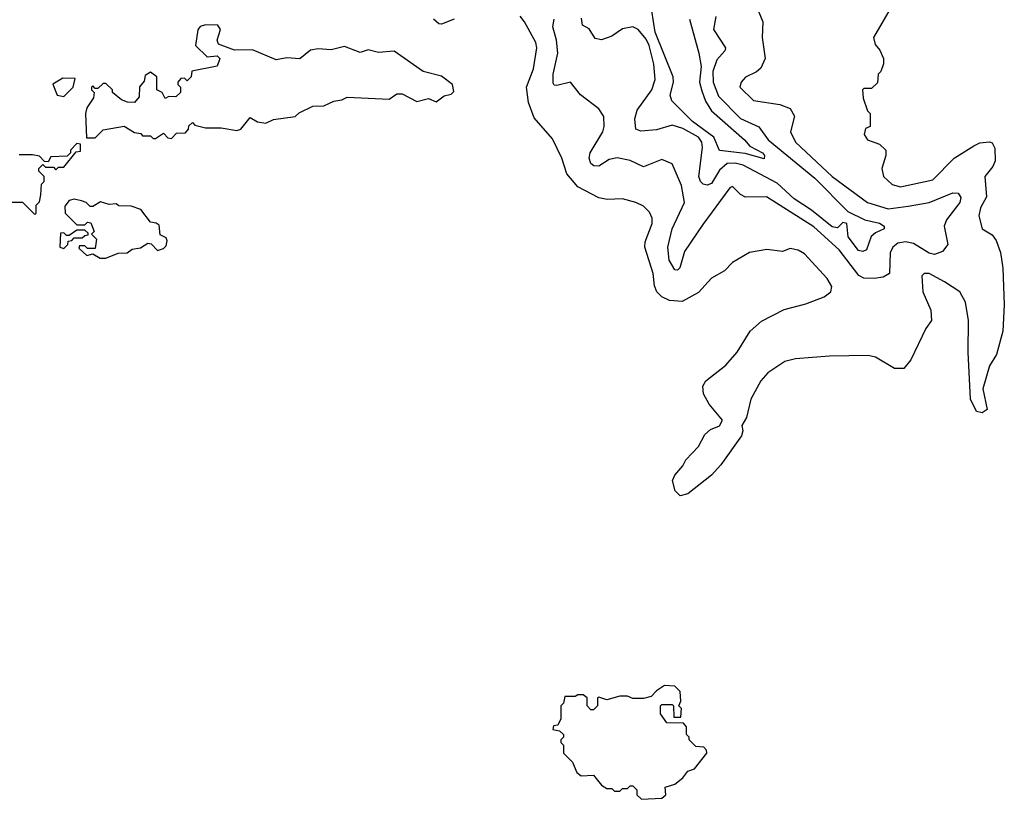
# Model space of a CAD drawing. Extents: x 2210602 to 2357277, y 510288 to 673808.
# Tile 201 of 256: x 2305997 to 2309751, y 538808 to 541783. Entities that reach past the tile are written whole.
import ezdxf

# ---------------------------------------------------------------- set-up
doc = ezdxf.new("R2010")
doc.units = 0

msp = doc.modelspace()

# ---------------------------------------------------------------- linework, layer by layer
at = {"layer": '0CON05XD'}
for points in [[(2309333.3, 541855), (2309252.5, 541715), (2309258.3, 541688.3), (2309277, 541667), (2309290, 541635), (2309290, 541615), (2309280, 541585), (2309270, 541575), (2309268.3, 541541.7), (2309245, 541520), (2309215, 541520), (2309210, 541515), (2309213, 541483), (2309230, 541435), (2309240, 541425), (2309240, 541375), (2309221.7, 541368.3), (2309217.5, 541345), (2309230, 541325), (2309275, 541307.5), (2309300, 541285), (2309300, 541265), (2309283.8, 541215), (2309290, 541185), (2309323.6, 541153.6), (2309355, 541145.6), (2309478.5, 541171.5), (2309560, 541255), (2309635, 541301.9), (2309657.4, 541312.6), (2309695, 541316.9), (2309705, 541312.5), (2309715, 541293.3), (2309716.9, 541245), (2309707.3, 541222.7), (2309677.5, 541185), (2309683.2, 541106.8), (2309660, 541065), (2309654, 541035), (2309666.7, 540985), (2309705, 540962), (2309720.7, 540940.7), (2309736.7, 540895), (2309745.8, 540835), (2309751.3, 540695), (2309745.3, 540594.7), (2309722, 540505), (2309695, 540462.5), (2309670, 540375), (2309686.2, 540295), (2309667.3, 540282.7), (2309645, 540288), (2309621.8, 540335), (2309612.9, 540515), (2309614.6, 540635.4), (2309603.8, 540705), (2309581.1, 540745), (2309522.8, 540782.8), (2309465, 540814.2), (2309445.9, 540814.1), (2309436.2, 540805), (2309440.7, 540745), (2309470.6, 540675), (2309473.8, 540635), (2309452.5, 540605), (2309395.4, 540484.6), (2309367.6, 540452.4), (2309332.4, 540452.4), (2309260, 540495), (2309232.1, 540502.1), (2309085, 540498.5), (2308955, 540488.5), (2308915, 540478.5), (2308849.4, 540435), (2308823.3, 540405), (2308784.4, 540335), (2308768.8, 540265), (2308750, 540235), (2308753.8, 540213.8), (2308748.6, 540195), (2308670.6, 540085), (2308634.7, 540045.3), (2308545, 539973.8), (2308515, 539966.7), (2308495.8, 539985.8), (2308485.7, 540025), (2308494.3, 540045), (2308525, 540081.2), (2308536.5, 540103.5), (2308585.6, 540154.4), (2308609.4, 540200.6), (2308631.3, 540218.7), (2308665, 540233.8), (2308676.7, 540255), (2308626.4, 540316.4), (2308604.3, 540355), (2308601.9, 540385), (2308612.9, 540405), (2308689.5, 540465), (2308732.1, 540515), (2308782.5, 540595), (2308825, 540632.5), (2308912.4, 540677.6), (2308995, 540699.2), (2309064.3, 540725.7), (2309090, 540745), (2309093.3, 540765), (2309076.2, 540795), (2308989.3, 540889.3), (2308965, 540903.3), (2308935, 540910), (2308905, 540898.8), (2308845.8, 540905.8), (2308780, 540895), (2308715, 540856), (2308683.8, 540825), (2308635, 540796.2), (2308585, 540742), (2308522.3, 540707.7), (2308475, 540711.2), (2308445, 540726), (2308426, 540745), (2308417, 540767), (2308411.9, 540815), (2308380.4, 540915), (2308382.1, 540935), (2308408.2, 541005), (2308408.5, 541025), (2308398.3, 541048.3), (2308375, 541071.1), (2308346, 541086), (2308295, 541099.4), (2308237.3, 541097.3), (2308205, 541102.9), (2308124.7, 541144.7), (2308082.9, 541195), (2308064.3, 541254.3), (2308028.8, 541328.8), (2307958.7, 541408.7), (2307936.7, 541466.7), (2307928.9, 541525), (2307955.8, 541595.8), (2307968.9, 541675), (2307965, 541696.2), (2307921.2, 541775), (2307905, 541796.7)], [(2308797.5, 541855), (2308830, 541775), (2308827.5, 541715), (2308839.2, 541635), (2308822.4, 541597.6), (2308806.6, 541583.4), (2308765, 541563.3), (2308747.5, 541545), (2308743.3, 541525), (2308795, 541474.2), (2308895, 541459.4), (2308935, 541443.8), (2308951.2, 541415), (2308935.7, 541355), (2308955.5, 541315), (2309095, 541184.6), (2309230, 541085), (2309308.3, 541061.7), (2309385, 541071.1), (2309465, 541085.3), (2309555, 541122.9), (2309575, 541121.2), (2309585.8, 541105), (2309582, 541085), (2309531.2, 541018.8), (2309521.5, 540995), (2309536.5, 540925), (2309515, 540898.2), (2309485, 540886.6), (2309465, 540892.4), (2309405, 540929.4), (2309375, 540934.7), (2309345, 540930.4), (2309326.7, 540915), (2309316.3, 540893.7), (2309313.3, 540815), (2309289.5, 540800.5), (2309255.3, 540795.3), (2309215, 540796.4), (2309196.5, 540806.5), (2309121.2, 540905), (2309025, 540992.9), (2308845, 541106.4), (2308765, 541105.6), (2308745.4, 541115.4), (2308715, 541146.2), (2308705, 541141.2), (2308601.7, 541001.7), (2308531.8, 540898.2), (2308513.7, 540836.3), (2308505, 540827.1), (2308495, 540828.1), (2308473.3, 540865), (2308467.9, 540915), (2308484.7, 540985.3), (2308532, 541085), (2308520.3, 541150.3), (2308485, 541233.3), (2308445, 541249.2), (2308375, 541221.1), (2308325, 541245.6), (2308275.3, 541255.3), (2308245, 541249.6), (2308205, 541224.4), (2308185.5, 541225.5), (2308174.6, 541234.6), (2308168.5, 541255), (2308171.5, 541275), (2308220, 541355), (2308225.9, 541375.9), (2308224.1, 541414.1), (2308205, 541443.3), (2308135, 541496.2), (2308097.5, 541545), (2308045, 541532), (2308035, 541533.3), (2308030.6, 541540.6), (2308030.9, 541575), (2308049.1, 541655), (2308044.1, 541705), (2308030, 541755), (2308034.4, 541784.4)], [(2308550.9, 541785), (2308586.4, 541655), (2308594.7, 541604.7), (2308588.6, 541545), (2308598, 541512), (2308612.1, 541472.1), (2308635, 541434.6), (2308761.1, 541325), (2308780.5, 541300.5), (2308829.4, 541275), (2308836.9, 541265), (2308835, 541252), (2308762.9, 541272.9), (2308665, 541284.2), (2308644, 541335), (2308561.8, 541395), (2308483.2, 541473.2), (2308477.5, 541495), (2308489.7, 541545), (2308488.4, 541565), (2308420.2, 541735), (2308407.2, 541817.2)], [(2306575, 541330), (2306595, 541350), (2306628.3, 541351.7), (2306640, 541365), (2306641.7, 541378.3), (2306655, 541390), (2306665, 541380), (2306705, 541370), (2306765, 541370), (2306825, 541360), (2306840, 541365), (2306875, 541410), (2306903, 541393), (2306935, 541387.5), (2306965, 541402.5), (2307047, 541413), (2307063, 541427), (2307115, 541452.5), (2307156.4, 541453.6), (2307195, 541472.5), (2307225, 541476.7), (2307245, 541486.7), (2307405, 541480), (2307435, 541500), (2307455, 541500), (2307510.7, 541470.7), (2307555, 541482.5), (2307585, 541470), (2307615, 541492.5), (2307641.7, 541498.3), (2307651.7, 541508.3), (2307647.5, 541535), (2307605, 541567.5), (2307535.8, 541585.8), (2307425, 541662.5), (2307365, 541657.5), (2307325, 541667.5), (2307295, 541657.5), (2307235, 541681.2), (2307185, 541668), (2307135, 541671.2), (2307105, 541666.2), (2307065, 541634), (2307015, 541637.5), (2306975, 541630), (2306885, 541668), (2306816.4, 541666.4), (2306755, 541690), (2306750, 541705), (2306762.5, 541745), (2306751.7, 541761.7), (2306705, 541763.3), (2306685, 541756.7), (2306676.2, 541743.8), (2306667.5, 541685), (2306711.7, 541641.7), (2306750, 541645), (2306760, 541635), (2306750, 541605), (2306653, 541587), (2306650, 541565), (2306635, 541550), (2306625, 541560), (2306611.7, 541558.3), (2306600, 541545), (2306600, 541535), (2306610, 541525), (2306610, 541505), (2306591.7, 541488.3), (2306565, 541490), (2306551.7, 541481.7), (2306540, 541505), (2306520, 541515), (2306520, 541565), (2306495, 541582.5), (2306475, 541570), (2306471.7, 541548.3), (2306453.6, 541526.4), (2306451.7, 541488.3), (2306435, 541467.5), (2306408.3, 541468.3), (2306385, 541477.5), (2306350, 541505), (2306350, 541515), (2306325, 541540), (2306315, 541540), (2306295, 541520), (2306285, 541520), (2306275, 541530), (2306270, 541525), (2306270, 541515), (2306280, 541505), (2306277.5, 541485), (2306253, 541447), (2306247.5, 541425), (2306251.7, 541331.7), (2306285, 541332.5), (2306315, 541362.5), (2306395, 541376.7), (2306435, 541352.5), (2306458.3, 541348.3), (2306465, 541340), (2306495, 541340), (2306505, 541330), (2306515, 541330), (2306545, 541350), (2306561.7, 541331.7), (2306575, 541330)], [(2307653.3, 541785), (2307605, 541765.8), (2307595, 541767.5), (2307574.6, 541784.6)], [(2308650.8, 541795), (2308642.5, 541745), (2308687.5, 541675), (2308686.1, 541663.9), (2308655, 541630), (2308640.3, 541585), (2308641.2, 541545), (2308661.4, 541491.4), (2308745, 541406.4), (2308814.6, 541374.6), (2308850.5, 541325), (2309028.4, 541178.4), (2309155, 541051.2), (2309219.2, 541019.2), (2309275, 541006.7), (2309293.3, 540995), (2309293.3, 540985), (2309260, 540970), (2309244.2, 540955.8), (2309225.8, 540904.2), (2309211.7, 540898.3), (2309195, 540901.9), (2309155.7, 540955), (2309150.8, 541005), (2309135, 541008.5), (2309115, 540988.9), (2309095, 540992.5), (2309016.6, 541056.6), (2308949.9, 541099.9), (2308885, 541159.7), (2308755, 541227.8), (2308724.7, 541235.3), (2308695, 541233.6), (2308665, 541209.1), (2308635, 541158.4), (2308618.6, 541151.4), (2308603.3, 541155), (2308592.9, 541165), (2308586.6, 541185), (2308600.7, 541295), (2308598.4, 541315), (2308584.6, 541335), (2308525, 541367.3), (2308485, 541380.4), (2308425, 541362.9), (2308365, 541358.1), (2308345.7, 541365.7), (2308342.5, 541405), (2308351.8, 541438.2), (2308406.7, 541515), (2308419.5, 541555), (2308415, 541613.3), (2308397.3, 541685), (2308385, 541708.9), (2308355, 541745.8), (2308335, 541755.6), (2308295, 541747.5), (2308255, 541720), (2308215, 541705.6), (2308191.7, 541711.7), (2308168.6, 541748.6), (2308142.5, 541762.5), (2308138.8, 541788.8)], [(2306165, 541490), (2306200, 541525), (2306208.3, 541558.3), (2306160.7, 541559.3), (2306123, 541537), (2306140, 541495), (2306165, 541490)], [(2306055, 541040), (2306060, 541045), (2306060, 541075), (2306071.7, 541088.3), (2306077.5, 541115), (2306080, 541155), (2306090, 541165), (2306090, 541185), (2306070, 541205), (2306070, 541215), (2306085, 541230), (2306095, 541220), (2306125, 541220), (2306135, 541210), (2306145, 541220), (2306165, 541220), (2306211.7, 541278.3), (2306228.3, 541281.7), (2306228.3, 541308.3), (2306215, 541310), (2306190, 541285), (2306190, 541275), (2306178.3, 541261.7), (2306115, 541260), (2306105, 541240), (2306091.7, 541241.7), (2306071.7, 541261.7), (2306045, 541267.5), (2305995, 541267.5)], [(2305887, 541087), (2306007, 541087), (2306055, 541040)], [(2306325, 540872.5), (2306371.7, 540891.7), (2306407, 540893), (2306425, 540907.5), (2306457, 540913), (2306485, 540930), (2306498.3, 540928.3), (2306522.5, 540902.5), (2306545, 540910), (2306555, 540920), (2306559.3, 540939.3), (2306555, 540950), (2306531.7, 540961.7), (2306528.3, 540998.3), (2306517, 541007), (2306495, 541010), (2306458.3, 541058.3), (2306421.7, 541071.7), (2306375, 541072.5), (2306365, 541080), (2306338.3, 541078.3), (2306305, 541087.5), (2306275, 541070), (2306265, 541070), (2306250, 541085), (2306231.7, 541091.7), (2306205, 541097.5), (2306185, 541092.5), (2306168.3, 541071.7), (2306170, 541045), (2306215, 541000), (2306245, 541000), (2306255, 541010), (2306268.3, 541008.3), (2306280, 540975), (2306270, 540965), (2306290, 540945), (2306285, 540910), (2306255, 540910), (2306245, 540920), (2306225, 540920), (2306221.7, 540911.7), (2306253, 540883), (2306275, 540890), (2306303, 540873), (2306325, 540872.5)], [(2306165, 540910), (2306180, 540925), (2306181.7, 540938.3), (2306195, 540940), (2306205, 540950), (2306235, 540950), (2306245, 540960), (2306258.3, 540961.7), (2306258.3, 540968.3), (2306245, 540980), (2306215, 540980), (2306185, 540960), (2306175, 540960), (2306165, 540970), (2306151.7, 540968.3), (2306150, 540915), (2306165, 540910)], [(2308368.3, 538808.3), (2308445, 538812.5), (2308460, 538825), (2308457.5, 538855), (2308495, 538866.2), (2308525, 538890), (2308544.2, 538915.8), (2308570, 538925), (2308616.7, 538985), (2308616.2, 538996.2), (2308605, 539007.5), (2308575, 539010), (2308550, 539035), (2308550, 539045), (2308540, 539055), (2308540, 539085), (2308528.3, 539098.3), (2308465, 539100), (2308440, 539135), (2308440, 539165), (2308445, 539170), (2308485, 539170), (2308490, 539165), (2308491.7, 539121.7), (2308518.3, 539121.7), (2308520, 539155), (2308510, 539165), (2308517.5, 539182.5), (2308515, 539220), (2308495, 539240), (2308455, 539242.5), (2308425, 539222.5), (2308405, 539200), (2308375, 539192.5), (2308335, 539192.5), (2308315, 539202.5), (2308285, 539202.5), (2308235, 539187.5), (2308205, 539197.5), (2308200, 539195), (2308200, 539165), (2308185, 539150), (2308175, 539150), (2308160, 539165), (2308160, 539195), (2308145, 539207.5), (2308125, 539206.7), (2308115, 539200), (2308075, 539200), (2308070, 539175), (2308060, 539165), (2308060, 539115), (2308048.3, 539091.7), (2308031.7, 539088.3), (2308030, 539075), (2308055, 539070), (2308070, 539055), (2308070, 539045), (2308060, 539035), (2308060, 539025), (2308070, 539015), (2308070, 538985), (2308105, 538950), (2308120.7, 538910.7), (2308138.3, 538898.3), (2308185, 538900), (2308215, 538862.5), (2308235, 538850), (2308255, 538850), (2308265, 538840), (2308285, 538840), (2308295, 538850), (2308315, 538850), (2308325, 538860), (2308335, 538860), (2308350, 538845), (2308350, 538825), (2308368.3, 538808.3)]]:
    msp.add_lwpolyline(points, dxfattribs=at)

doc.saveas('drawing.dxf')
